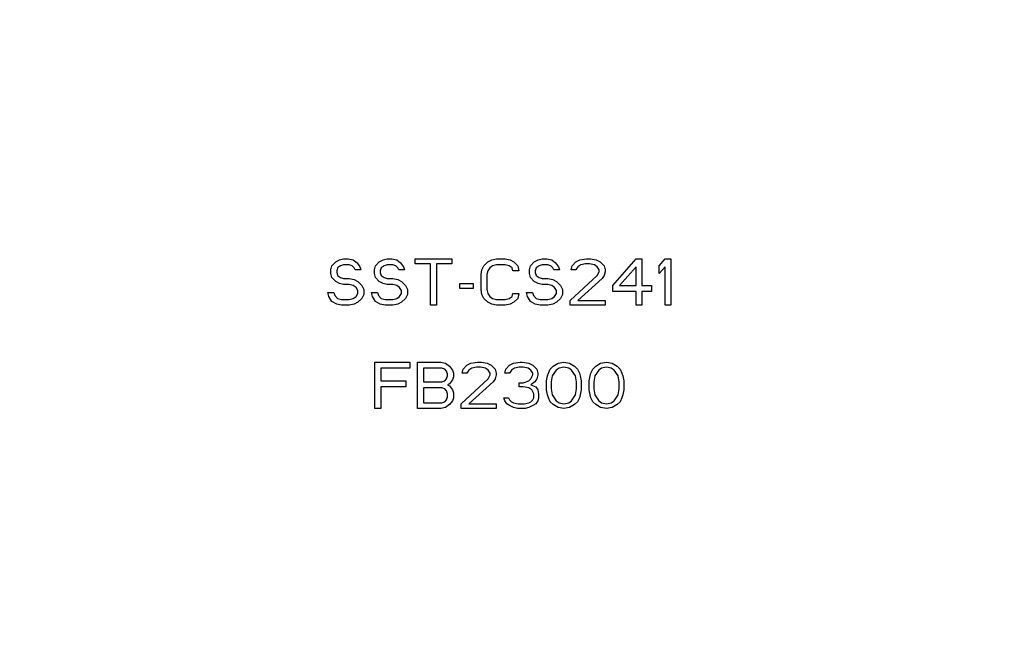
# Model space of a CAD drawing. Header units: millimetres. Extents: x 0 to 594, y 0 to 420.
# Tile 33 of 42: x 529 to 553, y 324 to 339. Entities that reach past the tile are written whole.
import ezdxf

# ---------------------------------------------------------------- set-up
doc = ezdxf.new("R2010")
doc.units = ezdxf.units.MM
doc.header["$LTSCALE"] = 32.67
doc.layers.get('0').update_dxf_attribs({"linetype": 'CONTINUOUS'})
doc.layers.add('AXES_REF', color=7, linetype='CONTINUOUS')

msp = doc.modelspace()

# ---------------------------------------------------------------- linework, layer by layer
at = {"color": 7, "linetype": 'Continuous'}
for p, q in [((536.851, 332.749), (536.875, 332.845)), ((536.875, 332.845), (536.968, 332.941)), ((536.968, 332.941), (537.062, 332.989)), ((537.015, 332.797), (536.992, 332.725)), ((537.085, 332.845), (537.015, 332.797)), ((537.062, 332.989), (537.156, 333.013)), ((537.156, 332.869), (537.085, 332.845)), ((537.156, 333.013), (537.273, 333.013)), ((537.296, 332.869), (537.156, 332.869)), ((537.273, 333.013), (537.39, 332.989)), ((537.367, 332.845), (537.296, 332.869)), ((537.414, 332.797), (537.367, 332.845)), ((537.39, 332.989), (537.484, 332.917)), ((537.437, 332.749), (537.414, 332.797)), ((537.484, 332.917), (537.554, 332.821)), ((537.554, 332.821), (537.578, 332.749)), ((537.906, 332.749), (537.929, 332.845)), ((537.929, 332.845), (538.023, 332.941)), ((538.023, 332.941), (538.117, 332.989)), ((538.07, 332.797), (538.046, 332.725)), ((538.14, 332.845), (538.07, 332.797)), ((538.117, 332.989), (538.21, 333.013)), ((538.21, 332.869), (538.14, 332.845)), ((538.21, 333.013), (538.328, 333.013)), ((538.351, 332.869), (538.21, 332.869)), ((538.328, 333.013), (538.445, 332.989)), ((538.421, 332.845), (538.351, 332.869)), ((538.468, 332.797), (538.421, 332.845)), ((538.445, 332.989), (538.539, 332.917)), ((538.492, 332.749), (538.468, 332.797)), ((538.539, 332.917), (538.609, 332.821)), ((538.609, 332.821), (538.632, 332.749)), ((538.89, 332.893), (538.89, 333.013)), ((538.89, 333.013), (539.781, 333.013)), ((539.265, 332.893), (538.89, 332.893)), ((539.265, 331.888), (539.265, 332.893)), ((539.406, 332.893), (539.406, 331.888)), ((539.781, 332.893), (539.406, 332.893)), ((539.781, 333.013), (539.781, 332.893)), ((540.507, 332.749), (540.554, 332.845)), ((540.554, 332.845), (540.648, 332.941)), ((540.648, 332.941), (540.742, 332.989)), ((540.695, 332.797), (540.648, 332.725)), ((540.765, 332.845), (540.695, 332.797)), ((540.742, 332.989), (540.859, 333.013)), ((540.859, 332.869), (540.765, 332.845)), ((540.859, 333.013), (541.07, 333.013)), ((541.07, 332.869), (540.859, 332.869)), ((541.07, 333.013), (541.187, 332.989)), ((541.164, 332.845), (541.07, 332.869)), ((541.234, 332.797), (541.164, 332.845)), ((541.187, 332.989), (541.281, 332.941)), ((541.257, 332.725), (541.234, 332.797)), ((541.281, 332.941), (541.375, 332.845)), ((541.375, 332.845), (541.398, 332.725)), ((541.656, 332.749), (541.679, 332.845)), ((541.679, 332.845), (541.773, 332.941)), ((541.773, 332.941), (541.867, 332.989)), ((541.82, 332.797), (541.796, 332.725)), ((541.89, 332.845), (541.82, 332.797)), ((541.867, 332.989), (541.96, 333.013)), ((541.96, 332.869), (541.89, 332.845)), ((541.96, 333.013), (542.078, 333.013)), ((542.101, 332.869), (541.96, 332.869)), ((542.078, 333.013), (542.195, 332.989)), ((542.171, 332.845), (542.101, 332.869)), ((542.218, 332.797), (542.171, 332.845)), ((542.195, 332.989), (542.289, 332.917)), ((542.242, 332.749), (542.218, 332.797)), ((542.289, 332.917), (542.359, 332.821)), ((542.359, 332.821), (542.382, 332.749)), ((542.664, 332.749), (542.687, 332.845)), ((542.687, 332.845), (542.781, 332.941)), ((542.781, 332.941), (542.875, 332.989)), ((542.828, 332.821), (542.781, 332.749)), ((542.898, 332.869), (542.828, 332.821)), ((542.875, 332.989), (543.039, 333.013)), ((543.015, 332.893), (542.898, 332.869)), ((543.109, 332.893), (543.015, 332.893)), ((543.039, 333.013), (543.132, 333.013)), ((543.226, 332.869), (543.109, 332.893)), ((543.132, 333.013), (543.273, 332.989)), ((543.296, 332.821), (543.226, 332.869)), ((543.273, 332.989), (543.367, 332.941)), ((543.343, 332.749), (543.296, 332.821)), ((543.367, 332.941), (543.46, 332.845)), ((543.46, 332.845), (543.484, 332.749)), ((543.671, 332.366), (544.234, 333.013)), ((544.234, 332.821), (543.835, 332.366)), ((544.234, 333.013), (544.375, 333.013)), ((544.234, 332.366), (544.234, 332.821)), ((544.375, 333.013), (544.375, 332.366)), ((544.796, 332.845), (544.937, 333.013)), ((544.796, 332.654), (544.796, 332.845)), ((544.937, 332.821), (544.796, 332.654)), ((544.937, 333.013), (545.078, 333.013)), ((544.937, 331.888), (544.937, 332.821)), ((545.078, 333.013), (545.078, 331.888)), ((536.851, 332.654), (536.851, 332.749)), ((536.875, 332.558), (536.851, 332.654)), ((536.968, 332.462), (536.875, 332.558)), ((536.992, 332.725), (536.992, 332.678)), ((536.992, 332.678), (537.015, 332.606)), ((537.015, 332.606), (537.085, 332.558)), ((537.085, 332.558), (537.156, 332.534)), ((537.578, 332.749), (537.437, 332.749)), ((537.906, 332.654), (537.906, 332.749)), ((537.929, 332.558), (537.906, 332.654)), ((538.023, 332.462), (537.929, 332.558)), ((538.046, 332.725), (538.046, 332.678)), ((538.046, 332.678), (538.07, 332.606)), ((538.07, 332.606), (538.14, 332.558)), ((538.14, 332.558), (538.21, 332.534)), ((538.632, 332.749), (538.492, 332.749)), ((540.484, 332.63), (540.507, 332.749)), ((540.484, 332.271), (540.484, 332.63)), ((540.648, 332.725), (540.625, 332.63)), ((540.625, 332.63), (540.625, 332.271)), ((541.398, 332.725), (541.257, 332.725)), ((541.656, 332.654), (541.656, 332.749)), ((541.679, 332.558), (541.656, 332.654)), ((541.773, 332.462), (541.679, 332.558)), ((541.796, 332.725), (541.796, 332.678)), ((541.796, 332.678), (541.82, 332.606)), ((541.82, 332.606), (541.89, 332.558)), ((541.89, 332.558), (541.96, 332.534)), ((542.382, 332.749), (542.242, 332.749)), ((542.64, 332.007), (543.296, 332.606)), ((542.781, 332.749), (542.664, 332.749)), ((543.296, 332.606), (543.343, 332.702)), ((543.343, 332.702), (543.343, 332.749)), ((543.46, 332.606), (543.414, 332.534)), ((543.484, 332.702), (543.46, 332.606)), ((543.484, 332.749), (543.484, 332.702)), ((537.062, 332.414), (536.968, 332.462)), ((537.156, 332.39), (537.062, 332.414)), ((537.156, 332.534), (537.296, 332.534)), ((537.296, 332.39), (537.156, 332.39)), ((537.296, 332.534), (537.414, 332.51)), ((537.39, 332.366), (537.296, 332.39)), ((537.46, 332.319), (537.39, 332.366)), ((537.414, 332.51), (537.507, 332.462)), ((537.507, 332.247), (537.46, 332.319)), ((537.507, 332.462), (537.601, 332.366)), ((537.601, 332.366), (537.648, 332.271)), ((538.117, 332.414), (538.023, 332.462)), ((538.21, 332.39), (538.117, 332.414)), ((538.21, 332.534), (538.351, 332.534)), ((538.351, 332.39), (538.21, 332.39)), ((538.351, 332.534), (538.468, 332.51)), ((538.445, 332.366), (538.351, 332.39)), ((538.515, 332.319), (538.445, 332.366)), ((538.468, 332.51), (538.562, 332.462)), ((538.562, 332.247), (538.515, 332.319)), ((538.562, 332.462), (538.656, 332.366)), ((538.656, 332.366), (538.703, 332.271)), ((539.968, 332.295), (539.968, 332.414)), ((539.968, 332.414), (540.296, 332.414)), ((540.296, 332.414), (540.296, 332.295)), ((541.867, 332.414), (541.773, 332.462)), ((541.96, 332.39), (541.867, 332.414)), ((541.96, 332.534), (542.101, 332.534)), ((542.101, 332.39), (541.96, 332.39)), ((542.101, 332.534), (542.218, 332.51)), ((542.195, 332.366), (542.101, 332.39)), ((542.265, 332.319), (542.195, 332.366)), ((542.218, 332.51), (542.312, 332.462)), ((542.312, 332.247), (542.265, 332.319)), ((542.312, 332.462), (542.406, 332.366)), ((542.406, 332.366), (542.453, 332.271)), ((543.414, 332.534), (542.828, 332.007)), ((543.671, 332.223), (543.671, 332.366)), ((543.835, 332.366), (544.234, 332.366)), ((544.375, 332.366), (544.609, 332.366)), ((544.609, 332.366), (544.609, 332.223)), ((536.804, 332.103), (536.781, 332.199)), ((536.781, 332.199), (536.921, 332.199)), ((536.875, 331.983), (536.804, 332.103)), ((536.921, 332.199), (536.945, 332.127)), ((536.945, 332.127), (537.015, 332.055)), ((537.39, 332.055), (537.46, 332.103)), ((537.46, 332.103), (537.507, 332.175)), ((537.507, 332.175), (537.507, 332.247)), ((537.648, 332.151), (537.601, 332.055)), ((537.648, 332.271), (537.648, 332.151)), ((537.859, 332.103), (537.835, 332.199)), ((537.835, 332.199), (537.976, 332.199)), ((537.929, 331.983), (537.859, 332.103)), ((537.976, 332.199), (538, 332.127)), ((538, 332.127), (538.07, 332.055)), ((538.445, 332.055), (538.515, 332.103)), ((538.515, 332.103), (538.562, 332.175)), ((538.562, 332.175), (538.562, 332.247)), ((538.703, 332.151), (538.656, 332.055)), ((538.703, 332.271), (538.703, 332.151)), ((540.296, 332.295), (539.968, 332.295)), ((540.507, 332.151), (540.484, 332.271)), ((540.554, 332.055), (540.507, 332.151)), ((540.625, 332.271), (540.648, 332.175)), ((540.648, 332.175), (540.695, 332.103)), ((540.695, 332.103), (540.765, 332.055)), ((541.164, 332.055), (541.234, 332.103)), ((541.234, 332.103), (541.257, 332.175)), ((541.257, 332.175), (541.398, 332.175)), ((541.398, 332.175), (541.375, 332.055)), ((541.609, 332.103), (541.585, 332.199)), ((541.585, 332.199), (541.726, 332.199)), ((541.679, 331.983), (541.609, 332.103)), ((541.726, 332.199), (541.75, 332.127)), ((541.75, 332.127), (541.82, 332.055)), ((542.195, 332.055), (542.265, 332.103)), ((542.265, 332.103), (542.312, 332.175)), ((542.312, 332.175), (542.312, 332.247)), ((542.453, 332.151), (542.406, 332.055)), ((542.453, 332.271), (542.453, 332.151)), ((544.234, 332.223), (543.671, 332.223)), ((544.234, 331.888), (544.234, 332.223)), ((544.375, 332.223), (544.375, 331.888)), ((544.609, 332.223), (544.375, 332.223)), ((536.992, 331.912), (536.875, 331.983)), ((537.109, 331.888), (536.992, 331.912)), ((537.015, 332.055), (537.109, 332.031)), ((537.109, 332.031), (537.296, 332.031)), ((537.296, 331.888), (537.109, 331.888)), ((537.296, 332.031), (537.39, 332.055)), ((537.414, 331.912), (537.296, 331.888)), ((537.507, 331.96), (537.414, 331.912)), ((537.601, 332.055), (537.507, 331.96)), ((538.046, 331.912), (537.929, 331.983)), ((538.164, 331.888), (538.046, 331.912)), ((538.07, 332.055), (538.164, 332.031)), ((538.164, 332.031), (538.351, 332.031)), ((538.351, 331.888), (538.164, 331.888)), ((538.351, 332.031), (538.445, 332.055)), ((538.468, 331.912), (538.351, 331.888)), ((538.562, 331.96), (538.468, 331.912)), ((538.656, 332.055), (538.562, 331.96)), ((539.406, 331.888), (539.265, 331.888)), ((540.648, 331.96), (540.554, 332.055)), ((540.742, 331.912), (540.648, 331.96)), ((540.859, 331.888), (540.742, 331.912)), ((540.765, 332.055), (540.859, 332.031)), ((540.859, 332.031), (541.07, 332.031)), ((541.07, 331.888), (540.859, 331.888)), ((541.07, 332.031), (541.164, 332.055)), ((541.187, 331.912), (541.07, 331.888)), ((541.281, 331.96), (541.187, 331.912)), ((541.375, 332.055), (541.281, 331.96)), ((541.796, 331.912), (541.679, 331.983)), ((541.914, 331.888), (541.796, 331.912)), ((541.82, 332.055), (541.914, 332.031)), ((541.914, 332.031), (542.101, 332.031)), ((542.101, 331.888), (541.914, 331.888)), ((542.101, 332.031), (542.195, 332.055)), ((542.218, 331.912), (542.101, 331.888)), ((542.312, 331.96), (542.218, 331.912)), ((542.406, 332.055), (542.312, 331.96)), ((542.64, 331.888), (542.64, 332.007)), ((543.484, 331.888), (542.64, 331.888)), ((542.828, 332.007), (543.484, 332.007)), ((543.484, 332.007), (543.484, 331.888)), ((544.375, 331.888), (544.234, 331.888)), ((545.078, 331.888), (544.937, 331.888)), ((537.918, 329.388), (537.918, 330.513)), ((537.918, 330.513), (538.761, 330.513)), ((538.761, 330.513), (538.761, 330.369)), ((538.949, 329.388), (538.949, 330.513)), ((538.949, 330.513), (539.511, 330.513)), ((539.511, 330.513), (539.628, 330.489)), ((539.628, 330.489), (539.722, 330.417)), ((539.722, 330.417), (539.793, 330.321)), ((540.05, 330.345), (540.144, 330.441)), ((540.144, 330.441), (540.238, 330.489)), ((540.238, 330.489), (540.402, 330.513)), ((540.402, 330.513), (540.496, 330.513)), ((540.496, 330.513), (540.636, 330.489)), ((540.636, 330.489), (540.73, 330.441)), ((540.73, 330.441), (540.824, 330.345)), ((541.082, 330.345), (541.175, 330.441)), ((541.175, 330.441), (541.269, 330.489)), ((541.269, 330.489), (541.433, 330.513)), ((541.433, 330.513), (541.48, 330.513)), ((541.48, 330.513), (541.644, 330.489)), ((541.644, 330.489), (541.738, 330.441)), ((541.738, 330.441), (541.832, 330.345)), ((542.16, 330.345), (542.23, 330.417)), ((542.23, 330.417), (542.347, 330.489)), ((542.347, 330.489), (542.488, 330.513)), ((542.488, 330.513), (542.628, 330.489)), ((542.628, 330.489), (542.746, 330.417)), ((542.746, 330.417), (542.816, 330.345)), ((543.191, 330.345), (543.261, 330.417)), ((543.261, 330.417), (543.378, 330.489)), ((543.378, 330.489), (543.519, 330.513)), ((543.519, 330.513), (543.66, 330.489)), ((543.66, 330.489), (543.777, 330.417)), ((543.777, 330.417), (543.847, 330.345)), ((538.058, 330.369), (538.058, 330.058)), ((538.761, 330.369), (538.058, 330.369)), ((539.089, 330.369), (539.089, 330.034)), ((539.535, 330.369), (539.089, 330.369)), ((539.605, 330.345), (539.535, 330.369)), ((539.652, 330.297), (539.605, 330.345)), ((539.675, 330.225), (539.652, 330.297)), ((539.652, 330.106), (539.675, 330.178)), ((539.675, 330.178), (539.675, 330.225)), ((539.793, 330.321), (539.816, 330.249)), ((539.816, 330.249), (539.816, 330.154)), ((540.027, 330.249), (540.05, 330.345)), ((540.144, 330.249), (540.027, 330.249)), ((540.191, 330.321), (540.144, 330.249)), ((540.261, 330.369), (540.191, 330.321)), ((540.378, 330.393), (540.261, 330.369)), ((540.472, 330.393), (540.378, 330.393)), ((540.589, 330.369), (540.472, 330.393)), ((540.66, 330.321), (540.589, 330.369)), ((540.707, 330.249), (540.66, 330.321)), ((540.66, 330.106), (540.707, 330.202)), ((540.707, 330.202), (540.707, 330.249)), ((540.824, 330.345), (540.847, 330.249)), ((540.847, 330.202), (540.824, 330.106)), ((540.847, 330.249), (540.847, 330.202)), ((541.058, 330.249), (541.082, 330.345)), ((541.175, 330.249), (541.058, 330.249)), ((541.222, 330.321), (541.175, 330.249)), ((541.293, 330.369), (541.222, 330.321)), ((541.41, 330.393), (541.293, 330.369)), ((541.503, 330.393), (541.41, 330.393)), ((541.621, 330.369), (541.503, 330.393)), ((541.691, 330.321), (541.621, 330.369)), ((541.738, 330.249), (541.691, 330.321)), ((541.691, 330.106), (541.738, 330.202)), ((541.738, 330.202), (541.738, 330.249)), ((541.832, 330.345), (541.855, 330.249)), ((541.855, 330.202), (541.832, 330.106)), ((541.855, 330.249), (541.855, 330.202)), ((542.066, 330.058), (542.089, 330.178)), ((542.089, 330.178), (542.113, 330.249)), ((542.113, 330.249), (542.16, 330.345)), ((542.207, 330.178), (542.183, 330.034)), ((542.3, 330.321), (542.207, 330.178)), ((542.371, 330.369), (542.3, 330.321)), ((542.488, 330.393), (542.371, 330.369)), ((542.605, 330.369), (542.488, 330.393)), ((542.675, 330.321), (542.605, 330.369)), ((542.769, 330.178), (542.675, 330.321)), ((542.793, 330.034), (542.769, 330.178)), ((542.816, 330.345), (542.863, 330.249)), ((542.863, 330.249), (542.886, 330.178)), ((542.886, 330.178), (542.91, 330.058)), ((543.097, 330.058), (543.121, 330.178)), ((543.121, 330.178), (543.144, 330.249)), ((543.144, 330.249), (543.191, 330.345)), ((543.238, 330.178), (543.214, 330.034)), ((543.332, 330.321), (543.238, 330.178)), ((543.402, 330.369), (543.332, 330.321)), ((543.519, 330.393), (543.402, 330.369)), ((543.636, 330.369), (543.519, 330.393)), ((543.707, 330.321), (543.636, 330.369)), ((543.8, 330.178), (543.707, 330.321)), ((543.824, 330.034), (543.8, 330.178)), ((543.847, 330.345), (543.894, 330.249)), ((543.894, 330.249), (543.918, 330.178)), ((543.918, 330.178), (543.941, 330.058)), ((538.058, 330.058), (538.668, 330.058)), ((538.668, 330.058), (538.668, 329.914)), ((539.089, 330.034), (539.535, 330.034)), ((539.535, 330.034), (539.605, 330.058)), ((539.605, 330.058), (539.652, 330.106)), ((539.722, 329.986), (539.675, 329.962)), ((539.675, 329.962), (539.722, 329.938)), ((539.793, 330.082), (539.722, 329.986)), ((539.722, 329.938), (539.793, 329.843)), ((539.816, 330.154), (539.793, 330.082)), ((540.003, 329.507), (540.66, 330.106)), ((540.777, 330.034), (540.191, 329.507)), ((540.824, 330.106), (540.777, 330.034)), ((541.41, 329.914), (541.41, 330.01)), ((541.41, 330.01), (541.503, 330.01)), ((541.503, 330.01), (541.644, 330.058)), ((541.644, 330.058), (541.691, 330.106)), ((541.785, 330.034), (541.691, 329.962)), ((541.691, 329.962), (541.808, 329.914)), ((541.832, 330.106), (541.785, 330.034)), ((542.066, 329.843), (542.066, 330.058)), ((542.183, 330.034), (542.183, 329.866)), ((542.793, 329.866), (542.793, 330.034)), ((542.91, 330.058), (542.91, 329.843)), ((543.097, 329.843), (543.097, 330.058)), ((543.214, 330.034), (543.214, 329.866)), ((543.824, 329.866), (543.824, 330.034)), ((543.941, 330.058), (543.941, 329.843)), ((538.058, 329.914), (538.058, 329.388)), ((538.668, 329.914), (538.058, 329.914)), ((539.089, 329.89), (539.089, 329.531)), ((539.535, 329.89), (539.089, 329.89)), ((539.605, 329.866), (539.535, 329.89)), ((539.652, 329.819), (539.605, 329.866)), ((539.675, 329.747), (539.652, 329.819)), ((539.675, 329.675), (539.675, 329.747)), ((539.793, 329.843), (539.816, 329.771)), ((539.816, 329.771), (539.816, 329.651)), ((541.503, 329.914), (541.41, 329.914)), ((541.644, 329.89), (541.503, 329.914)), ((541.714, 329.843), (541.644, 329.89)), ((541.761, 329.747), (541.714, 329.843)), ((541.761, 329.651), (541.761, 329.747)), ((541.808, 329.914), (541.855, 329.843)), ((541.855, 329.843), (541.878, 329.747)), ((541.878, 329.747), (541.878, 329.651)), ((542.089, 329.723), (542.066, 329.843)), ((542.113, 329.651), (542.089, 329.723)), ((542.183, 329.866), (542.207, 329.723)), ((542.207, 329.723), (542.3, 329.579)), ((542.675, 329.579), (542.769, 329.723)), ((542.769, 329.723), (542.793, 329.866)), ((542.886, 329.723), (542.863, 329.651)), ((542.91, 329.843), (542.886, 329.723)), ((543.121, 329.723), (543.097, 329.843)), ((543.144, 329.651), (543.121, 329.723)), ((543.214, 329.866), (543.238, 329.723)), ((543.238, 329.723), (543.332, 329.579)), ((543.707, 329.579), (543.8, 329.723)), ((543.8, 329.723), (543.824, 329.866)), ((543.918, 329.723), (543.894, 329.651)), ((543.941, 329.843), (543.918, 329.723)), ((539.089, 329.531), (539.535, 329.531)), ((539.535, 329.531), (539.605, 329.555)), ((539.605, 329.555), (539.652, 329.603)), ((539.722, 329.483), (539.628, 329.412)), ((539.652, 329.603), (539.675, 329.675)), ((539.793, 329.579), (539.722, 329.483)), ((539.816, 329.651), (539.793, 329.579)), ((540.003, 329.388), (540.003, 329.507)), ((540.191, 329.507), (540.847, 329.507)), ((540.847, 329.507), (540.847, 329.388)), ((541.058, 329.579), (541.035, 329.651)), ((541.035, 329.651), (541.152, 329.651)), ((541.105, 329.507), (541.058, 329.579)), ((541.175, 329.46), (541.105, 329.507)), ((541.152, 329.651), (541.175, 329.603)), ((541.175, 329.603), (541.222, 329.555)), ((541.269, 329.412), (541.175, 329.46)), ((541.222, 329.555), (541.269, 329.531)), ((541.269, 329.531), (541.386, 329.507)), ((541.386, 329.507), (541.527, 329.507)), ((541.527, 329.507), (541.644, 329.531)), ((541.644, 329.531), (541.691, 329.555)), ((541.738, 329.46), (541.644, 329.412)), ((541.691, 329.555), (541.738, 329.603)), ((541.738, 329.603), (541.761, 329.651)), ((541.808, 329.507), (541.738, 329.46)), ((541.855, 329.579), (541.808, 329.507)), ((541.878, 329.651), (541.855, 329.579)), ((542.16, 329.555), (542.113, 329.651)), ((542.23, 329.483), (542.16, 329.555)), ((542.347, 329.412), (542.23, 329.483)), ((542.3, 329.579), (542.371, 329.531)), ((542.371, 329.531), (542.488, 329.507)), ((542.488, 329.507), (542.605, 329.531)), ((542.605, 329.531), (542.675, 329.579)), ((542.746, 329.483), (542.628, 329.412)), ((542.816, 329.555), (542.746, 329.483)), ((542.863, 329.651), (542.816, 329.555)), ((543.191, 329.555), (543.144, 329.651)), ((543.261, 329.483), (543.191, 329.555)), ((543.378, 329.412), (543.261, 329.483)), ((543.332, 329.579), (543.402, 329.531)), ((543.402, 329.531), (543.519, 329.507)), ((543.519, 329.507), (543.636, 329.531)), ((543.636, 329.531), (543.707, 329.579)), ((543.777, 329.483), (543.66, 329.412)), ((543.847, 329.555), (543.777, 329.483)), ((543.894, 329.651), (543.847, 329.555)), ((538.058, 329.388), (537.918, 329.388)), ((539.511, 329.388), (538.949, 329.388)), ((539.628, 329.412), (539.511, 329.388)), ((540.847, 329.388), (540.003, 329.388)), ((541.363, 329.388), (541.269, 329.412)), ((541.55, 329.388), (541.363, 329.388)), ((541.644, 329.412), (541.55, 329.388)), ((542.488, 329.388), (542.347, 329.412)), ((542.628, 329.412), (542.488, 329.388)), ((543.519, 329.388), (543.378, 329.412)), ((543.66, 329.412), (543.519, 329.388))]:
    msp.add_line(p, q, dxfattribs=at)
for start, end in [(104.9526, 165.0474), (14.9526, 75.0474)]:
    msp.add_arc((540.929, 317.45), 29.693, start, end, dxfattribs=at)
at = {"color": 9, "linetype": 'Continuous'}
for start, end in [(103.1224, 166.8776), (13.1224, 76.8776)]:
    msp.add_arc((540.929, 317.45), 29.457, start, end, dxfattribs=at)
at = {"layer": 'AXES_REF', "color": 9, "linetype": 'Continuous'}
msp.add_arc((540.929, 317.45), 26.688, 94.0266, 85.9734, dxfattribs=at)

doc.saveas('drawing.dxf')
